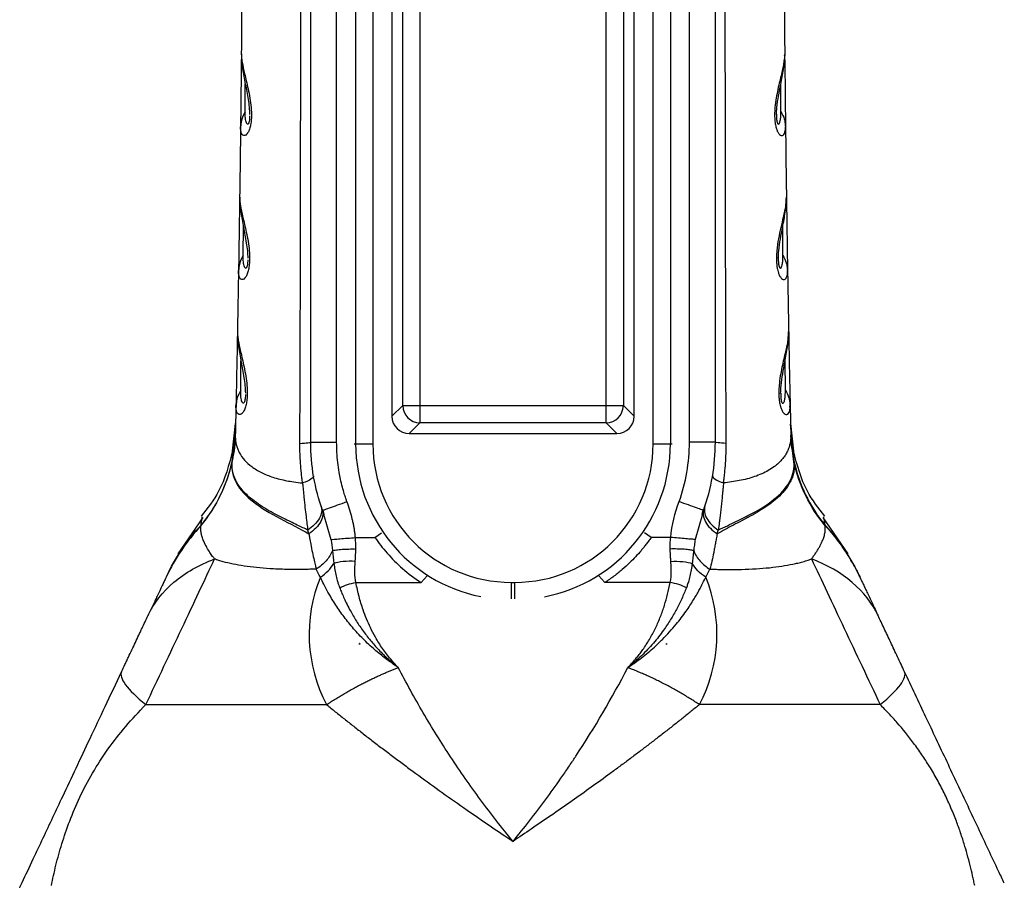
# Model space of a CAD drawing. Header units: millimetres. Extents: x 13 to 546, y 13 to 419.
# Tile 10 of 23: x 300 to 357, y 170 to 220. Entities that reach past the tile are written whole.
import ezdxf

# ---------------------------------------------------------------- set-up
doc = ezdxf.new("R2010")
doc.units = ezdxf.units.MM
doc.header["$LTSCALE"] = 2

msp = doc.modelspace()

# ---------------------------------------------------------------- linework, layer by layer
for p, q in [((319.679, 195.697), (319.679, 266.897)), ((320.675, 266.897), (320.675, 195.697)), ((336.88, 195.697), (336.88, 266.897)), ((337.876, 266.897), (337.876, 195.697)), ((321.777, 265.301), (321.777, 197.294)), ((335.777, 197.294), (335.777, 265.301)), ((317.077, 195.797), (317.077, 264.292)), ((318.577, 195.797), (318.577, 264.292)), ((322.397, 197.914), (322.397, 264.681)), ((323.394, 264.681), (323.394, 197.914)), ((334.161, 197.914), (334.161, 264.681)), ((335.157, 264.681), (335.157, 197.914)), ((338.977, 195.797), (338.977, 264.292)), ((340.477, 195.797), (340.477, 264.292)), ((313.069, 218.237), (313.078, 218.126)), ((344.479, 218.124), (344.486, 218.204)), ((313.285, 214.896), (313.294, 216.519)), ((344.27, 214.896), (344.261, 216.52)), ((313.037, 214.115), (313.023, 214.022)), ((313.027, 214.146), (313.029, 214.062)), ((344.518, 214.115), (344.532, 214.022)), ((313.173, 206.587), (313.186, 208.256)), ((344.382, 206.587), (344.369, 208.256)), ((312.92, 205.806), (312.905, 205.713)), ((344.635, 205.806), (344.65, 205.713)), ((313.03, 198.789), (313.047, 200.503)), ((344.525, 198.789), (344.508, 200.504)), ((312.772, 198.01), (312.756, 197.917)), ((312.763, 197.957), (312.764, 197.825)), ((322.397, 197.914), (321.777, 197.294)), ((323.394, 197.914), (334.161, 197.914)), ((323.394, 197.914), (323.394, 196.918)), ((334.161, 197.914), (335.157, 197.914)), ((335.777, 197.294), (335.157, 197.914)), ((344.783, 198.01), (344.799, 197.917)), ((344.791, 197.825), (344.792, 197.957)), ((344.799, 197.917), (344.837, 196.178)), ((312.557, 194.862), (312.721, 196.65)), ((312.561, 195.284), (312.734, 196.887)), ((322.774, 196.297), (323.394, 196.918)), ((334.161, 196.918), (323.394, 196.918)), ((334.161, 196.918), (334.781, 196.297)), ((344.821, 196.887), (344.994, 195.283)), ((345.006, 194.777), (344.834, 196.65)), ((344.838, 196.61), (345.016, 194.741)), ((312.533, 194.665), (312.696, 195.984)), ((312.539, 194.707), (312.696, 195.995)), ((312.697, 196.073), (312.681, 195.842)), ((312.696, 195.995), (312.718, 196.178)), ((312.696, 195.984), (312.718, 196.159)), ((322.774, 196.297), (334.781, 196.297)), ((344.859, 195.995), (344.837, 196.178)), ((344.859, 195.984), (344.837, 196.159)), ((344.843, 196.022), (344.843, 195.993)), ((344.874, 195.843), (344.858, 196.072)), ((345.016, 194.707), (344.859, 195.995)), ((345.022, 194.665), (344.859, 195.984)), ((317.077, 195.797), (318.577, 195.797)), ((319.584, 195.697), (319.679, 195.697)), ((319.679, 195.697), (320.675, 195.697)), ((336.88, 195.697), (337.876, 195.697)), ((337.876, 195.697), (337.971, 195.697)), ((340.477, 195.797), (338.977, 195.797)), ((345.022, 194.665), (345.016, 194.707)), ((317.761, 191.856), (317.808, 191.873)), ((317.761, 191.856), (317.826, 191.631)), ((317.78, 191.873), (317.842, 191.626)), ((339.712, 191.623), (339.775, 191.875)), ((339.794, 191.856), (339.728, 191.63)), ((339.793, 191.856), (339.747, 191.873)), ((310.847, 191.453), (309.393, 189.345)), ((317.826, 191.631), (318.245, 190.172)), ((339.728, 191.63), (339.309, 190.172)), ((348.161, 189.346), (346.708, 191.453)), ((316.975, 190.494), (316.909, 190.718)), ((340.58, 190.494), (340.646, 190.718)), ((319.662, 190.288), (320.794, 190.288)), ((320.794, 190.288), (321.178, 190.553)), ((336.761, 190.288), (336.376, 190.553)), ((337.893, 190.288), (336.761, 190.288)), ((323.811, 188.067), (323.464, 187.682)), ((333.744, 188.067), (334.09, 187.682)), ((319.692, 187.682), (323.464, 187.682)), ((328.677, 187.695), (328.877, 187.695)), ((328.677, 187.695), (328.677, 186.743)), ((328.877, 186.743), (328.877, 187.695)), ((337.862, 187.682), (334.09, 187.682)), ((319.912, 184.154), (319.898, 184.112)), ((319.912, 184.154), (319.901, 184.154)), ((319.92, 184.149), (319.912, 184.154)), ((337.635, 184.149), (337.643, 184.154)), ((337.643, 184.154), (337.656, 184.112)), ((337.643, 184.154), (337.654, 184.154))]:
    msp.add_line(p, q)
at = {"flags": 128}
for points in [[(322.397, 197.914), (322.431, 197.914), (322.497, 197.914), (322.594, 197.914), (322.718, 197.914), (322.866, 197.914), (323.031, 197.914), (323.209, 197.914), (323.394, 197.914)], [(334.161, 196.918), (334.161, 196.951), (334.161, 197.017), (334.161, 197.114), (334.161, 197.238), (334.161, 197.386), (334.161, 197.551), (334.161, 197.729), (334.161, 197.914)]]:
    msp.add_lwpolyline(points, dxfattribs=at)
for centre, radius, start, end in [((323.403, 197.923), 1.005, 180.508, 269.4919), ((334.152, 197.923), 1.005, 270.508, 359.4919), ((328.677, 195.697), 8.999, 180, 258.668), ((328.677, 195.697), 8.002, 180, 270), ((328.877, 195.697), 8.002, 270, 0), ((328.877, 195.697), 8.999, 280.9906, 0), ((325.713, 184.702), 8.725, 157.7745, 207.8458), ((331.842, 184.702), 8.725, 332.1542, 22.2255)]:
    msp.add_arc(centre, radius, start, end)
for centre, major_axis, end_param in [((322.781, 197.301), (-0.712, -0.712), 7.064765), ((334.774, 197.301), (0.712, -0.712), 7.064769)]:
    msp.add_ellipse(centre, major_axis=major_axis, ratio=0.992433, start_param=5.501554, end_param=end_param)
for points, knots in [([(316.452, 195.729), (316.456, 196.566), (316.463, 198.214), (316.471, 200.644), (316.478, 202.994), (316.483, 205.261), (316.487, 207.447), (316.491, 209.552), (316.494, 211.575), (316.501, 215.874), (316.51, 222.462), (316.515, 231.365), (316.513, 240.263), (316.505, 247.715), (316.496, 253.65), (316.486, 257.586), (316.483, 261.992), (316.471, 264.95), (316.463, 266.936)], [0, 0, 0, 0, 0.0352703, 0.0693924, 0.1023658, 0.1341906, 0.1648665, 0.1943934, 0.2227712, 0.2499997, 0.3753488, 0.4999999, 0.6247253, 0.75, 0.813998, 0.8750001, 0.9160872, 1, 1, 1, 1]), ([(341.102, 195.729), (341.099, 196.535), (341.091, 198.337), (341.083, 201.328), (341.074, 204.89), (341.065, 209.025), (341.055, 214.952), (341.045, 222.462), (341.04, 231.392), (341.042, 240.29), (341.05, 248.202), (341.06, 254.77), (341.07, 259.707), (341.079, 263.652), (341.088, 265.951), (341.092, 266.936)], [0, 0, 0, 0, 0.03395, 0.075925, 0.125925, 0.18395, 0.25, 0.375358, 0.5, 0.625858, 0.75, 0.83338, 0.90284, 0.95838, 1, 1, 1, 1]), ([(313.067, 218.294), (313.067, 218.251), (313.068, 218.172), (313.078, 218.046), (313.094, 217.913), (313.138, 217.62), (313.248, 217.109), (313.425, 216.393), (313.562, 215.72), (313.628, 215.236), (313.653, 214.839), (313.651, 214.52), (313.622, 214.215), (313.56, 213.936), (313.472, 213.715), (313.367, 213.572), (313.256, 213.508), (313.152, 213.527), (313.074, 213.633), (313.038, 213.767), (313.024, 213.905), (313.023, 213.978), (313.023, 214.022)], [0, 0, 0, 0, 0.034246, 0.062504, 0.093394, 0.125008, 0.249904, 0.374915, 0.441889, 0.499932, 0.532748, 0.562438, 0.593927, 0.624942, 0.66155, 0.702369, 0.749983, 0.808498, 0.87499, 0.937496, 0.963383, 1, 1, 1, 1]), ([(344.488, 218.294), (344.487, 218.255), (344.487, 218.177), (344.474, 218.008), (344.442, 217.77), (344.38, 217.449), (344.269, 216.958), (344.095, 216.256), (343.934, 215.413), (343.9, 214.805), (343.907, 214.48), (343.934, 214.206), (343.992, 213.955), (344.063, 213.76), (344.133, 213.646), (344.212, 213.557), (344.307, 213.506), (344.406, 213.532), (344.483, 213.639), (344.518, 213.773), (344.531, 213.909), (344.532, 213.984), (344.532, 214.022)], [0, 0, 0, 0, 0.0312657, 0.0625283, 0.1250446, 0.187532, 0.2502062, 0.3799539, 0.4996016, 0.5422157, 0.5621357, 0.5962048, 0.6246816, 0.6528694, 0.6872146, 0.7075855, 0.7498886, 0.815193, 0.8749419, 0.9374704, 0.9687362, 1, 1, 1, 1]), ([(313.095, 217.921), (313.106, 217.742), (313.133, 217.306), (313.291, 216.541), (313.436, 215.791), (313.526, 215.188), (313.541, 214.876), (313.548, 214.731)], [0, 0, 0, 0, 0.207867, 0.50681, 0.776263, 0.896517, 1, 1, 1, 1]), ([(344.007, 214.711), (344.013, 214.855), (344.03, 215.256), (344.13, 215.84), (344.272, 216.58), (344.421, 217.303), (344.451, 217.76), (344.465, 217.96)], [0, 0, 0, 0, 0.100508, 0.280454, 0.480858, 0.772044, 1, 1, 1, 1]), ([(344.491, 217.912), (344.498, 217.265), (344.51, 215.969), (344.525, 214.671), (344.532, 214.022)], [0, 0, 0, 0, 0.5, 1, 1, 1, 1]), ([(313.285, 214.896), (313.209, 214.758), (313.073, 214.511), (313.048, 214.237), (313.037, 214.115)], [0, 0, 0, 0, 0.557051, 1, 1, 1, 1]), ([(313.547, 214.658), (313.546, 214.549), (313.538, 214.443), (313.51, 214.281), (313.489, 214.228), (313.449, 214.178), (313.428, 214.177), (313.392, 214.201), (313.376, 214.227), (313.334, 214.325), (313.315, 214.421), (313.29, 214.639), (313.284, 214.763), (313.285, 214.896)], [0, 0, 0, 0, 0.125, 0.125, 0.25, 0.25, 0.375, 0.375, 0.5, 0.5, 0.75, 0.75, 1, 1, 1, 1]), ([(344.009, 214.767), (344.008, 214.711), (344.006, 214.614), (344.014, 214.487), (344.023, 214.407), (344.032, 214.354), (344.042, 214.307), (344.057, 214.255), (344.084, 214.196), (344.117, 214.176), (344.152, 214.189), (344.195, 214.249), (344.237, 214.392), (344.266, 214.62), (344.268, 214.806), (344.27, 214.896)], [0, 0, 0, 0, 0.054766, 0.093498, 0.110791, 0.127516, 0.145022, 0.163609, 0.199978, 0.273247, 0.339785, 0.418613, 0.602715, 0.805794, 1, 1, 1, 1]), ([(344.27, 214.896), (344.345, 214.758), (344.482, 214.511), (344.507, 214.237), (344.518, 214.115)], [0, 0, 0, 0, 0.557815, 1, 1, 1, 1]), ([(312.971, 210.01), (312.971, 209.967), (312.972, 209.888), (312.981, 209.76), (312.996, 209.626), (313.04, 209.334), (313.149, 208.822), (313.324, 208.103), (313.459, 207.427), (313.524, 206.941), (313.549, 206.541), (313.546, 206.218), (313.516, 205.909), (313.452, 205.624), (313.361, 205.397), (313.252, 205.251), (313.139, 205.188), (313.033, 205.209), (312.955, 205.318), (312.919, 205.454), (312.905, 205.594), (312.905, 205.669), (312.905, 205.713)], [0, 0, 0, 0, 0.033628, 0.062516, 0.094023, 0.125034, 0.249936, 0.374799, 0.44179, 0.499839, 0.532671, 0.562357, 0.593938, 0.624868, 0.661437, 0.702225, 0.749932, 0.808336, 0.874964, 0.937483, 0.962912, 1, 1, 1, 1]), ([(312.972, 209.955), (312.986, 209.674), (313.014, 209.135), (313.186, 208.254), (313.331, 207.498), (313.42, 206.892), (313.435, 206.576), (313.441, 206.429)], [0, 0, 0, 0, 0.291545, 0.557775, 0.798489, 0.906414, 1, 1, 1, 1]), ([(344.584, 210.01), (344.584, 209.969), (344.583, 209.888), (344.574, 209.77), (344.559, 209.636), (344.531, 209.439), (344.478, 209.163), (344.386, 208.749), (344.263, 208.234), (344.123, 207.594), (344.034, 207.009), (344.008, 206.573), (344.007, 206.36), (344.015, 206.177), (344.029, 205.995), (344.062, 205.801), (344.108, 205.62), (344.174, 205.444), (344.246, 205.327), (344.327, 205.237), (344.424, 205.186), (344.525, 205.214), (344.59, 205.308), (344.623, 205.407), (344.64, 205.499), (344.65, 205.6), (344.65, 205.675), (344.65, 205.713)], [0, 0, 0, 0, 0.031555, 0.062498, 0.088953, 0.124999, 0.18765, 0.249978, 0.338662, 0.421781, 0.499673, 0.532041, 0.553029, 0.562247, 0.586031, 0.60702, 0.624912, 0.652999, 0.687406, 0.707967, 0.750049, 0.815173, 0.875019, 0.909373, 0.937509, 0.968522, 1, 1, 1, 1]), ([(344.114, 206.429), (344.12, 206.576), (344.139, 206.981), (344.239, 207.57), (344.38, 208.318), (344.541, 209.135), (344.568, 209.674), (344.583, 209.955)], [0, 0, 0, 0, 0.093596, 0.258907, 0.44225, 0.708476, 1, 1, 1, 1]), ([(344.584, 210.024), (344.594, 209.308), (344.615, 207.872), (344.638, 206.435), (344.65, 205.713)], [0, 0, 0, 0, 0.498302, 1, 1, 1, 1]), ([(313.173, 206.587), (313.096, 206.449), (312.958, 206.203), (312.931, 205.928), (312.92, 205.806)], [0, 0, 0, 0, 0.556935, 1, 1, 1, 1]), ([(313.441, 206.348), (313.439, 206.237), (313.431, 206.129), (313.402, 205.961), (313.38, 205.905), (313.338, 205.853), (313.317, 205.852), (313.28, 205.878), (313.264, 205.904), (313.221, 206.006), (313.202, 206.103), (313.177, 206.326), (313.172, 206.451), (313.173, 206.587)], [0, 0, 0, 0, 0.125, 0.125, 0.25, 0.25, 0.375, 0.375, 0.5, 0.5, 0.75, 0.75, 1, 1, 1, 1]), ([(344.115, 206.471), (344.114, 206.41), (344.113, 206.31), (344.121, 206.177), (344.13, 206.095), (344.141, 206.028), (344.157, 205.957), (344.179, 205.9), (344.204, 205.866), (344.232, 205.853), (344.263, 205.865), (344.307, 205.926), (344.35, 206.072), (344.379, 206.305), (344.381, 206.494), (344.382, 206.587)], [0, 0, 0, 0, 0.0583004, 0.0971261, 0.114337, 0.1308384, 0.1599594, 0.1919924, 0.2299691, 0.2757551, 0.3418307, 0.4206312, 0.6036505, 0.8055643, 1, 1, 1, 1]), ([(344.382, 206.587), (344.459, 206.449), (344.597, 206.203), (344.623, 205.928), (344.635, 205.806)], [0, 0, 0, 0, 0.557258, 1, 1, 1, 1]), ([(312.843, 202.236), (312.843, 202.194), (312.843, 202.115), (312.852, 201.987), (312.867, 201.853), (312.91, 201.559), (313.018, 201.045), (313.192, 200.322), (313.325, 199.643), (313.39, 199.155), (313.413, 198.753), (313.409, 198.427), (313.378, 198.113), (313.312, 197.822), (313.218, 197.591), (313.107, 197.443), (312.991, 197.38), (312.884, 197.403), (312.805, 197.515), (312.77, 197.653), (312.756, 197.796), (312.756, 197.872), (312.756, 197.917)], [0, 0, 0, 0, 0.033612, 0.062516, 0.09401, 0.125034, 0.249936, 0.374803, 0.441819, 0.499844, 0.532651, 0.562361, 0.594041, 0.62487, 0.661366, 0.702115, 0.749934, 0.808296, 0.874964, 0.937483, 0.962902, 1, 1, 1, 1]), ([(312.844, 202.183), (312.857, 201.901), (312.882, 201.36), (313.052, 200.473), (313.195, 199.712), (313.283, 199.101), (313.297, 198.782), (313.303, 198.633)], [0, 0, 0, 0, 0.290644, 0.55641, 0.797272, 0.90561, 1, 1, 1, 1]), ([(344.712, 202.236), (344.712, 202.195), (344.712, 202.114), (344.703, 201.997), (344.689, 201.862), (344.661, 201.665), (344.609, 201.387), (344.501, 200.896), (344.33, 200.186), (344.178, 199.368), (344.141, 198.756), (344.145, 198.465), (344.166, 198.215), (344.198, 198.016), (344.246, 197.823), (344.316, 197.638), (344.39, 197.52), (344.473, 197.428), (344.572, 197.378), (344.675, 197.408), (344.74, 197.504), (344.773, 197.605), (344.79, 197.699), (344.799, 197.801), (344.799, 197.878), (344.799, 197.917)], [0, 0, 0, 0, 0.031589, 0.06253, 0.088985, 0.125061, 0.187593, 0.250102, 0.378477, 0.499662, 0.531122, 0.562116, 0.583776, 0.604668, 0.624723, 0.65276, 0.687246, 0.707406, 0.749924, 0.814973, 0.874957, 0.909277, 0.937478, 0.968497, 1, 1, 1, 1]), ([(344.251, 198.621), (344.257, 198.769), (344.275, 199.179), (344.373, 199.775), (344.513, 200.53), (344.673, 201.356), (344.698, 201.899), (344.711, 202.183)], [0, 0, 0, 0, 0.093831, 0.259404, 0.442801, 0.708843, 1, 1, 1, 1]), ([(344.71, 202.327), (344.724, 201.598), (344.752, 200.128), (344.783, 198.657), (344.799, 197.917)], [0, 0, 0, 0, 0.496322, 1, 1, 1, 1]), ([(313.03, 198.789), (312.952, 198.652), (312.812, 198.406), (312.784, 198.131), (312.772, 198.01)], [0, 0, 0, 0, 0.5570403, 1, 1, 1, 1]), ([(313.303, 198.548), (313.301, 198.436), (313.293, 198.325), (313.262, 198.152), (313.24, 198.095), (313.196, 198.041), (313.175, 198.04), (313.137, 198.067), (313.121, 198.094), (313.077, 198.198), (313.057, 198.297), (313.033, 198.524), (313.028, 198.652), (313.03, 198.789)], [0, 0, 0, 0, 0.125, 0.125, 0.25, 0.25, 0.375, 0.375, 0.5, 0.5, 0.75, 0.75, 1, 1, 1, 1]), ([(344.253, 198.628), (344.252, 198.582), (344.251, 198.496), (344.26, 198.36), (344.275, 198.242), (344.296, 198.151), (344.319, 198.091), (344.344, 198.055), (344.374, 198.04), (344.406, 198.053), (344.45, 198.116), (344.494, 198.265), (344.523, 198.503), (344.524, 198.695), (344.525, 198.789)], [0, 0, 0, 0, 0.0445794, 0.084225, 0.1180276, 0.1477131, 0.1800384, 0.218453, 0.2650738, 0.3319736, 0.4120867, 0.5976897, 0.8026955, 1, 1, 1, 1]), ([(344.525, 198.789), (344.603, 198.652), (344.743, 198.406), (344.771, 198.132), (344.783, 198.01)], [0, 0, 0, 0, 0.557695, 1, 1, 1, 1]), ([(312.726, 196.609), (312.725, 196.575), (312.722, 196.485), (312.716, 196.366), (312.705, 196.195), (312.695, 196.051), (312.684, 195.936), (312.681, 195.906)], [0, 0, 0, 0, 0.144068, 0.379078, 0.506101, 0.868135, 1, 1, 1, 1]), ([(312.731, 196.764), (312.732, 196.794), (312.733, 196.831), (312.733, 196.835), (312.733, 196.835)], [0, 0, 0, 0, 0.8092284, 1, 1, 1, 1]), ([(344.824, 196.764), (344.823, 196.794), (344.822, 196.831), (344.822, 196.835), (344.822, 196.835)], [0, 0, 0, 0, 0.811293, 1, 1, 1, 1]), ([(312.718, 196.159), (312.718, 196.11), (312.719, 196.012), (312.732, 195.872), (312.754, 195.74), (312.783, 195.616), (312.817, 195.501), (312.856, 195.394), (312.899, 195.295), (313.007, 195.076), (313.227, 194.76), (313.658, 194.368), (314.205, 194.036), (314.774, 193.806), (315.281, 193.659), (315.682, 193.569), (316.119, 193.498), (316.435, 193.461), (316.608, 193.44)], [0, 0, 0, 0, 0.037514, 0.073299, 0.10732, 0.139545, 0.169948, 0.198505, 0.225195, 0.250003, 0.379867, 0.500007, 0.628267, 0.750012, 0.8138, 0.875006, 0.931258, 1, 1, 1, 1]), ([(344.837, 196.159), (344.837, 196.112), (344.836, 196.019), (344.823, 195.884), (344.803, 195.752), (344.773, 195.625), (344.737, 195.502), (344.693, 195.384), (344.642, 195.271), (344.586, 195.162), (344.524, 195.057), (344.457, 194.957), (344.385, 194.862), (344.309, 194.771), (344.23, 194.685), (344.148, 194.603), (344.063, 194.526), (343.977, 194.453), (343.812, 194.326), (343.552, 194.158), (343.169, 193.965), (342.757, 193.803), (342.323, 193.674), (341.873, 193.576), (341.418, 193.497), (341.101, 193.459), (340.946, 193.44)], [0, 0, 0, 0, 0.0355907, 0.070418, 0.1044766, 0.1377619, 0.17027, 0.2019979, 0.2329462, 0.2631175, 0.2925142, 0.3211389, 0.3489939, 0.3760815, 0.4024034, 0.4279608, 0.4527548, 0.4767865, 0.5000569, 0.5820589, 0.6604595, 0.7352909, 0.8066193, 0.8745166, 0.938965, 1, 1, 1, 1]), ([(312.561, 195.284), (312.35, 194.481), (311.988, 193.103), (311.117, 191.984), (310.753, 191.518)], [0, 0, 0, 0, 0.582724, 1, 1, 1, 1]), ([(316.452, 195.729), (316.644, 195.737), (316.806, 195.748), (317.023, 195.772), (317.077, 195.785), (317.077, 195.797)], [0, 0, 0, 0, 0.5, 0.5, 1, 1, 1, 1]), ([(316.608, 193.44), (316.596, 193.534), (316.57, 193.723), (316.527, 194.101), (316.486, 194.577), (316.462, 195.056), (316.453, 195.44), (316.452, 195.633), (316.452, 195.729)], [0, 0, 0, 0, 0.125, 0.25, 0.5, 0.75, 0.875, 1, 1, 1, 1]), ([(319.174, 192.361), (319.152, 192.423), (319.098, 192.576), (319.009, 192.855), (318.904, 193.225), (318.806, 193.635), (318.714, 194.113), (318.639, 194.631), (318.587, 195.213), (318.581, 195.603), (318.577, 195.797)], [0, 0, 0, 0, 0.0558678, 0.1392064, 0.2500133, 0.3855666, 0.5000202, 0.6666786, 0.8333381, 1, 1, 1, 1]), ([(338.381, 192.361), (338.579, 192.913), (338.727, 193.477), (338.927, 194.631), (338.977, 195.212), (338.977, 195.797)], [0, 0, 0, 0, 0.5, 0.5, 1, 1, 1, 1]), ([(341.102, 195.729), (340.91, 195.737), (340.748, 195.748), (340.531, 195.772), (340.477, 195.785), (340.477, 195.797)], [0, 0, 0, 0, 0.5, 0.5, 1, 1, 1, 1]), ([(340.946, 193.44), (340.957, 193.518), (340.982, 193.706), (341.026, 194.084), (341.068, 194.577), (341.094, 195.072), (341.102, 195.457), (341.102, 195.649), (341.102, 195.729)], [0, 0, 0, 0, 0.103256, 0.25, 0.5, 0.75, 0.896142, 1, 1, 1, 1]), ([(346.802, 191.518), (346.438, 191.984), (345.567, 193.102), (345.205, 194.479), (344.994, 195.283)], [0, 0, 0, 0, 0.4166898, 1, 1, 1, 1]), ([(312.539, 194.741), (312.397, 194.067), (312.171, 193.4), (311.561, 192.136), (311.179, 191.541), (310.737, 191.005)], [0, 0, 0, 0, 0.5, 0.5, 1, 1, 1, 1]), ([(312.539, 194.741), (312.538, 194.732), (312.535, 194.713), (312.529, 194.676), (312.525, 194.647), (312.522, 194.628)], [0, 0, 0, 0, 0.25, 0.5, 1, 1, 1, 1]), ([(312.557, 194.862), (312.555, 194.848), (312.55, 194.817), (312.544, 194.777), (312.541, 194.751), (312.539, 194.741)], [0, 0, 0, 0, 0.343829, 0.768823, 1, 1, 1, 1]), ([(345.016, 194.741), (345.16, 194.057), (345.389, 193.385), (346.001, 192.123), (346.382, 191.533), (346.818, 191.005)], [0, 0, 0, 0, 0.5, 0.5, 1, 1, 1, 1]), ([(345.016, 194.741), (345.017, 194.732), (345.02, 194.713), (345.026, 194.676), (345.03, 194.647), (345.033, 194.628)], [0, 0, 0, 0, 0.25, 0.5, 1, 1, 1, 1]), ([(310.731, 190.967), (311.166, 191.493), (311.544, 192.076), (312.149, 193.313), (312.376, 193.966), (312.522, 194.628)], [0, 0, 0, 0, 0.5, 0.5, 1, 1, 1, 1]), ([(312.522, 194.628), (312.481, 194.218), (312.57, 193.816), (312.996, 193.05), (313.333, 192.685), (314.204, 192.004), (314.74, 191.688), (315.873, 191.084), (316.47, 190.796), (316.975, 190.494)], [0, 0, 0, 0, 0.25, 0.25, 0.5, 0.5, 0.75, 0.75, 1, 1, 1, 1]), ([(316.909, 190.718), (316.816, 190.763), (316.612, 190.862), (316.281, 191.02), (315.899, 191.202), (315.471, 191.41), (315.007, 191.647), (314.522, 191.917), (314.035, 192.225), (313.536, 192.602), (313.076, 193.054), (312.728, 193.572), (312.568, 194.025), (312.528, 194.343), (312.524, 194.527), (312.53, 194.619), (312.533, 194.665)], [0, 0, 0, 0, 0.034425, 0.076078, 0.125485, 0.183087, 0.249212, 0.324049, 0.407664, 0.5, 0.621518, 0.75, 0.875, 0.9375, 0.96875, 1, 1, 1, 1]), ([(345.033, 194.628), (345.036, 194.581), (345.044, 194.486), (345.042, 194.345), (345.03, 194.203), (345.007, 194.061), (344.974, 193.92), (344.93, 193.779), (344.875, 193.639), (344.81, 193.5), (344.67, 193.249), (344.412, 192.903), (343.988, 192.496), (343.524, 192.141), (343.043, 191.83), (342.542, 191.541), (342.034, 191.271), (341.532, 191.011), (341.047, 190.759), (340.732, 190.58), (340.58, 190.494)], [0, 0, 0, 0, 0.03151, 0.063087, 0.094727, 0.126425, 0.15818, 0.189988, 0.22185, 0.253763, 0.285729, 0.396867, 0.499956, 0.58611, 0.66716, 0.743211, 0.814387, 0.880816, 0.942634, 1, 1, 1, 1]), ([(340.646, 190.718), (341.002, 190.894), (341.345, 191.055), (341.991, 191.368), (342.295, 191.517), (343.141, 191.967), (343.616, 192.278), (344.365, 192.917), (344.64, 193.251), (344.984, 193.946), (345.054, 194.302), (345.022, 194.665)], [0, 0, 0, 0, 0.125, 0.125, 0.25, 0.25, 0.5, 0.5, 0.75, 0.75, 1, 1, 1, 1]), ([(346.824, 190.967), (346.389, 191.493), (346.011, 192.076), (345.406, 193.313), (345.178, 193.967), (345.033, 194.628)], [0, 0, 0, 0, 0.5, 0.5, 1, 1, 1, 1]), ([(317.241, 193.849), (317.25, 193.797), (317.203, 193.732), (316.986, 193.59), (316.815, 193.513), (316.608, 193.44)], [0, 0, 0, 0, 0.5, 0.5, 1, 1, 1, 1]), ([(340.314, 193.849), (340.305, 193.795), (340.355, 193.729), (340.576, 193.586), (340.746, 193.51), (340.946, 193.44)], [0, 0, 0, 0, 0.5, 0.5, 1, 1, 1, 1]), ([(316.608, 193.44), (316.616, 193.364), (316.632, 193.201), (316.655, 192.944), (316.682, 192.659), (316.713, 192.349), (316.755, 191.958), (316.806, 191.529), (316.862, 191.094), (316.894, 190.836), (316.909, 190.718)], [0, 0, 0, 0, 0.0791, 0.168931, 0.269132, 0.379524, 0.500003, 0.692852, 0.859142, 1, 1, 1, 1]), ([(340.946, 193.44), (340.937, 193.344), (340.919, 193.168), (340.897, 192.929), (340.873, 192.669), (340.843, 192.372), (340.807, 192.024), (340.769, 191.684), (340.735, 191.396), (340.69, 191.075), (340.664, 190.864), (340.646, 190.718)], [0, 0, 0, 0, 0.099663, 0.183033, 0.25, 0.373687, 0.500033, 0.627429, 0.750029, 0.826132, 1, 1, 1, 1]), ([(317.678, 192.096), (317.712, 191.996), (317.723, 191.884), (317.691, 191.647), (317.648, 191.522), (317.509, 191.272), (317.413, 191.149), (317.184, 190.918), (317.05, 190.811), (316.909, 190.718)], [0, 0, 0, 0, 0.25, 0.25, 0.5, 0.5, 0.75, 0.75, 1, 1, 1, 1]), ([(317.74, 191.917), (317.774, 191.819), (317.788, 191.708), (317.764, 191.47), (317.725, 191.342), (317.591, 191.084), (317.496, 190.954), (317.263, 190.71), (317.124, 190.595), (316.975, 190.494)], [0, 0, 0, 0, 0.25, 0.25, 0.5, 0.5, 0.75, 0.75, 1, 1, 1, 1]), ([(317.808, 191.873), (317.823, 191.878), (317.862, 191.892), (318.155, 191.997), (318.617, 192.162), (318.988, 192.295), (319.174, 192.361)], [0, 0, 0, 0, 0.157514, 0.438343, 0.719171, 1, 1, 1, 1]), ([(319.662, 190.288), (319.655, 190.358), (319.642, 190.5), (319.613, 190.712), (319.577, 190.926), (319.534, 191.139), (319.46, 191.455), (319.346, 191.865), (319.23, 192.197), (319.174, 192.361)], [0, 0, 0, 0, 0.099407, 0.199724, 0.300944, 0.403061, 0.506054, 0.755808, 1, 1, 1, 1]), ([(339.747, 191.873), (339.733, 191.878), (339.693, 191.892), (339.4, 191.997), (338.937, 192.162), (338.567, 192.295), (338.381, 192.361)], [0, 0, 0, 0, 0.158821, 0.439214, 0.719607, 1, 1, 1, 1]), ([(339.815, 191.917), (339.779, 191.815), (339.766, 191.7), (339.794, 191.455), (339.836, 191.325), (339.975, 191.067), (340.071, 190.939), (340.303, 190.701), (340.437, 190.591), (340.58, 190.494)], [0, 0, 0, 0, 0.25, 0.25, 0.5, 0.5, 0.75, 0.75, 1, 1, 1, 1]), ([(339.876, 192.096), (339.843, 191.996), (339.832, 191.884), (339.864, 191.646), (339.907, 191.521), (340.046, 191.271), (340.142, 191.148), (340.371, 190.918), (340.505, 190.811), (340.646, 190.718)], [0, 0, 0, 0, 0.25, 0.25, 0.5, 0.5, 0.75, 0.75, 1, 1, 1, 1]), ([(310.737, 191.005), (310.754, 191.128), (310.789, 191.374), (310.813, 191.49), (310.811, 191.48), (310.811, 191.478)], [0, 0, 0, 0, 0.440174, 0.880566, 1, 1, 1, 1]), ([(346.818, 191.005), (346.806, 191.092), (346.783, 191.267), (346.755, 191.416), (346.742, 191.488), (346.743, 191.48), (346.744, 191.478)], [0, 0, 0, 0, 0.293374, 0.586638, 0.880597, 1, 1, 1, 1]), ([(311.522, 189.048), (311.483, 189.099), (311.387, 189.223), (311.231, 189.442), (311.053, 189.737), (310.904, 190.045), (310.8, 190.314), (310.741, 190.539), (310.718, 190.758), (310.726, 190.898), (310.731, 190.967)], [0, 0, 0, 0, 0.071409, 0.175888, 0.316846, 0.500008, 0.636775, 0.749999, 0.877351, 1, 1, 1, 1]), ([(346.033, 189.048), (346.076, 189.106), (346.161, 189.222), (346.279, 189.394), (346.39, 189.565), (346.491, 189.735), (346.581, 189.904), (346.669, 190.092), (346.751, 190.302), (346.813, 190.533), (346.838, 190.76), (346.829, 190.901), (346.824, 190.967)], [0, 0, 0, 0, 0.080242, 0.161646, 0.244259, 0.328144, 0.413371, 0.500007, 0.618708, 0.750012, 0.883847, 1, 1, 1, 1]), ([(348.821, 188.026), (348.774, 188.123), (348.676, 188.327), (348.509, 188.644), (348.314, 188.988), (348.089, 189.356), (347.829, 189.747), (347.532, 190.155), (347.196, 190.581), (346.947, 190.861), (346.818, 191.005)], [0, 0, 0, 0, 0.089664, 0.189479, 0.299447, 0.419552, 0.549752, 0.689975, 0.84011, 1, 1, 1, 1]), ([(316.975, 190.494), (316.989, 190.417), (317.024, 190.215), (317.09, 189.853), (317.176, 189.418), (317.266, 189.006), (317.341, 188.689), (317.381, 188.523), (317.397, 188.458)], [0, 0, 0, 0, 0.103561, 0.2704481, 0.4999988, 0.7275839, 0.8941233, 1, 1, 1, 1]), ([(318.245, 190.172), (318.29, 190.175), (318.355, 190.18), (318.53, 190.195), (318.641, 190.204), (318.898, 190.225), (319.044, 190.237), (319.35, 190.262), (319.509, 190.275), (319.662, 190.288)], [0, 0, 0, 0, 0.25, 0.25, 0.5, 0.5, 0.75, 0.75, 1, 1, 1, 1]), ([(320.794, 190.288), (321.003, 189.985), (321.473, 189.376), (322.367, 188.479), (323.077, 187.935), (323.464, 187.682)], [0, 0, 0, 0, 0.333333, 0.666667, 1, 1, 1, 1]), ([(336.761, 190.288), (336.709, 190.216), (336.61, 190.077), (336.461, 189.878), (336.319, 189.696), (336.124, 189.46), (335.865, 189.17), (335.506, 188.803), (335.089, 188.425), (334.608, 188.038), (334.266, 187.802), (334.09, 187.682)], [0, 0, 0, 0, 0.068989, 0.133643, 0.193986, 0.250043, 0.373801, 0.500061, 0.658558, 0.825097, 1, 1, 1, 1]), ([(337.866, 189.623), (337.865, 189.683), (337.864, 189.793), (337.868, 189.956), (337.877, 190.117), (337.887, 190.228), (337.893, 190.288)], [0, 0, 0, 0, 0.272087, 0.500001, 0.73032, 1, 1, 1, 1]), ([(339.309, 190.172), (339.263, 190.175), (339.194, 190.181), (339.01, 190.196), (338.895, 190.206), (338.634, 190.227), (338.489, 190.239), (338.191, 190.263), (338.038, 190.276), (337.893, 190.288)], [0, 0, 0, 0, 0.25, 0.25, 0.5, 0.5, 0.75, 0.75, 1, 1, 1, 1]), ([(339.309, 190.172), (339.3, 190.118), (339.282, 190.01), (339.26, 189.85), (339.24, 189.69), (339.229, 189.584), (339.223, 189.531)], [0, 0, 0, 0, 0.249054, 0.499992, 0.748963, 1, 1, 1, 1]), ([(340.58, 190.494), (340.563, 190.402), (340.528, 190.217), (340.478, 189.946), (340.428, 189.68), (340.362, 189.334), (340.276, 188.917), (340.198, 188.612), (340.158, 188.458)], [0, 0, 0, 0, 0.124622, 0.249518, 0.374652, 0.499985, 0.749007, 1, 1, 1, 1]), ([(318.331, 189.531), (318.389, 189.547), (318.466, 189.561), (318.656, 189.587), (318.768, 189.598), (319.014, 189.614), (319.148, 189.62), (319.419, 189.625), (319.557, 189.625), (319.689, 189.623)], [0, 0, 0, 0, 0.25, 0.25, 0.5, 0.5, 0.75, 0.75, 1, 1, 1, 1]), ([(339.224, 189.531), (339.167, 189.547), (339.091, 189.561), (338.904, 189.586), (338.793, 189.597), (338.547, 189.614), (338.413, 189.619), (338.139, 189.625), (338, 189.625), (337.866, 189.623)], [0, 0, 0, 0, 0.25, 0.25, 0.5, 0.5, 0.75, 0.75, 1, 1, 1, 1]), ([(337.903, 188.908), (337.899, 188.977), (337.89, 189.108), (337.879, 189.296), (337.871, 189.466), (337.868, 189.573), (337.866, 189.623)], [0, 0, 0, 0, 0.292722, 0.556951, 0.792704, 1, 1, 1, 1]), ([(307.549, 180.627), (308.24, 182.093), (308.951, 183.599), (310.308, 186.476), (310.954, 187.845), (311.522, 189.048)], [0, 0, 0, 0, 0.5, 0.5, 1, 1, 1, 1]), ([(307.67, 185.77), (308.009, 186.488), (308.513, 187.144), (309.819, 188.255), (310.619, 188.71), (311.522, 189.048)], [0, 0, 0, 0, 0.5, 0.5, 1, 1, 1, 1]), ([(317.397, 188.458), (317.294, 188.456), (317.104, 188.451), (316.846, 188.446), (316.635, 188.442), (316.352, 188.438), (315.996, 188.438), (315.411, 188.447), (314.715, 188.477), (313.679, 188.561), (312.77, 188.7), (312.102, 188.861), (311.801, 188.951), (311.638, 189.006), (311.56, 189.034), (311.522, 189.048)], [0, 0, 0, 0, 0.040067, 0.074263, 0.102583, 0.125024, 0.188772, 0.250045, 0.374293, 0.500098, 0.749967, 0.874971, 0.937485, 0.968763, 1, 1, 1, 1]), ([(318.331, 189.531), (318.255, 189.332), (318.132, 189.127), (317.809, 188.756), (317.61, 188.59), (317.397, 188.458)], [0, 0, 0, 0, 0.5, 0.5, 1, 1, 1, 1]), ([(339.224, 189.531), (339.216, 189.465), (339.2, 189.338), (339.179, 189.151), (339.158, 188.971), (339.142, 188.85), (339.134, 188.79)], [0, 0, 0, 0, 0.264028, 0.499995, 0.749997, 1, 1, 1, 1]), ([(339.223, 189.531), (339.305, 189.317), (339.437, 189.106), (339.765, 188.738), (339.959, 188.581), (340.158, 188.458)], [0, 0, 0, 0, 0.5, 0.5, 1, 1, 1, 1]), ([(340.158, 188.458), (340.254, 188.456), (340.472, 188.451), (340.831, 188.442), (341.217, 188.438), (341.613, 188.439), (342.45, 188.452), (343.38, 188.51), (344.329, 188.63), (344.861, 188.725), (345.257, 188.814), (345.555, 188.89), (345.815, 188.971), (345.972, 189.027), (346.033, 189.048)], [0, 0, 0, 0, 0.037593, 0.085221, 0.142889, 0.194217, 0.250058, 0.499896, 0.623923, 0.749947, 0.809499, 0.874974, 0.951108, 1, 1, 1, 1]), ([(317.636, 188.002), (317.795, 188.103), (317.946, 188.224), (318.214, 188.492), (318.33, 188.639), (318.421, 188.79)], [0, 0, 0, 0, 0.5, 0.5, 1, 1, 1, 1]), ([(319.651, 188.908), (319.42, 188.919), (319.174, 188.915), (318.739, 188.874), (318.553, 188.836), (318.421, 188.79)], [0, 0, 0, 0, 0.5, 0.5, 1, 1, 1, 1]), ([(318.421, 188.79), (318.439, 188.666), (318.476, 188.417), (318.546, 188.057), (318.622, 187.76), (318.697, 187.535), (318.738, 187.424), (318.756, 187.374)], [0, 0, 0, 0, 0.250004, 0.500004, 0.749985, 0.887636, 1, 1, 1, 1]), ([(337.862, 187.682), (337.873, 187.735), (337.894, 187.83), (337.915, 187.976), (337.925, 188.121), (337.931, 188.309), (337.924, 188.57), (337.911, 188.785), (337.903, 188.908)], [0, 0, 0, 0, 0.138785, 0.249988, 0.372796, 0.500065, 0.712276, 1, 1, 1, 1]), ([(337.903, 188.908), (338.13, 188.919), (338.373, 188.916), (338.809, 188.875), (339, 188.837), (339.134, 188.79)], [0, 0, 0, 0, 0.5, 0.5, 1, 1, 1, 1]), ([(339.134, 188.79), (339.116, 188.666), (339.079, 188.417), (339.008, 188.057), (338.938, 187.779), (338.864, 187.555), (338.824, 187.444), (338.798, 187.374)], [0, 0, 0, 0, 0.25001, 0.500018, 0.749994, 0.844054, 1, 1, 1, 1]), ([(339.919, 188.002), (339.751, 188.109), (339.596, 188.235), (339.33, 188.504), (339.22, 188.647), (339.134, 188.79)], [0, 0, 0, 0, 0.5, 0.5, 1, 1, 1, 1]), ([(308.719, 187.994), (308.708, 187.971), (308.682, 187.915), (308.633, 187.812), (308.577, 187.694), (308.497, 187.524), (308.385, 187.287), (308.245, 186.989), (308.104, 186.69), (307.916, 186.291), (307.77, 185.981), (307.67, 185.77)], [0, 0, 0, 0, 0.042613, 0.106058, 0.170655, 0.222949, 0.352296, 0.495019, 0.610988, 0.73415, 1, 1, 1, 1]), ([(308.923, 188.427), (308.922, 188.425), (308.92, 188.42), (308.914, 188.408), (308.906, 188.389), (308.892, 188.361), (308.865, 188.304), (308.828, 188.225), (308.785, 188.134), (308.757, 188.075), (308.742, 188.042), (308.734, 188.026)], [0, 0, 0, 0, 0.093252, 0.176617, 0.250062, 0.375098, 0.500146, 0.75002, 0.875012, 0.937503, 1, 1, 1, 1]), ([(322.142, 182.768), (322.046, 182.834), (321.848, 182.97), (321.549, 183.186), (321.239, 183.421), (320.922, 183.677), (320.476, 184.063), (319.931, 184.594), (319.337, 185.264), (318.808, 185.954), (318.394, 186.576), (318.077, 187.122), (317.839, 187.576), (317.703, 187.863), (317.636, 188.002)], [0, 0, 0, 0, 0.044168, 0.091106, 0.14096, 0.193871, 0.249984, 0.373464, 0.499989, 0.623082, 0.749998, 0.837541, 0.921016, 1, 1, 1, 1]), ([(335.412, 182.768), (335.549, 182.86), (335.823, 183.045), (336.346, 183.434), (336.885, 183.885), (337.562, 184.529), (338.19, 185.223), (338.772, 185.992), (339.201, 186.648), (339.516, 187.195), (339.745, 187.636), (339.866, 187.89), (339.919, 188.002)], [0, 0, 0, 0, 0.062514, 0.125021, 0.250015, 0.337234, 0.499981, 0.637451, 0.755792, 0.855441, 0.936751, 1, 1, 1, 1]), ([(348.646, 188.396), (348.642, 188.405), (348.636, 188.418), (348.658, 188.37), (348.695, 188.291), (348.78, 188.111), (348.821, 188.026)], [0, 0, 0, 0, 0.131734, 0.20163, 0.621246, 1, 1, 1, 1]), ([(348.836, 187.994), (348.843, 187.978), (348.858, 187.946), (348.883, 187.894), (348.914, 187.827), (348.954, 187.743), (349.021, 187.602), (349.116, 187.4), (349.243, 187.13), (349.386, 186.827), (349.542, 186.496), (349.71, 186.14), (349.826, 185.896), (349.885, 185.77)], [0, 0, 0, 0, 0.0295759, 0.0603122, 0.0922658, 0.1407221, 0.1926186, 0.3022714, 0.4219513, 0.5520838, 0.6923344, 0.8419176, 1, 1, 1, 1]), ([(318.756, 187.374), (318.888, 187.45), (319.04, 187.516), (319.362, 187.621), (319.531, 187.659), (319.692, 187.682)], [0, 0, 0, 0, 0.5, 0.5, 1, 1, 1, 1]), ([(318.756, 187.374), (318.789, 187.293), (318.861, 187.116), (318.986, 186.827), (319.141, 186.495), (319.365, 186.056), (319.669, 185.526), (320.068, 184.926), (320.515, 184.345), (320.929, 183.877), (321.28, 183.523), (321.592, 183.227), (321.879, 182.978), (322.081, 182.817), (322.142, 182.768)], [0, 0, 0, 0, 0.048993, 0.107003, 0.174012, 0.249994, 0.373673, 0.49999, 0.627057, 0.749986, 0.814468, 0.875006, 0.962056, 1, 1, 1, 1]), ([(322.142, 182.768), (322.103, 182.808), (321.953, 182.965), (321.634, 183.324), (321.22, 183.866), (320.834, 184.482), (320.532, 185.059), (320.299, 185.585), (320.121, 186.057), (319.981, 186.491), (319.888, 186.82), (319.822, 187.084), (319.762, 187.349), (319.72, 187.549), (319.692, 187.682)], [0, 0, 0, 0, 0.029039, 0.112487, 0.249923, 0.38764, 0.50005, 0.600107, 0.700026, 0.775019, 0.850017, 0.887511, 0.925003, 1, 1, 1, 1]), ([(335.412, 182.768), (335.479, 182.838), (335.613, 182.978), (335.805, 183.195), (335.988, 183.418), (336.164, 183.647), (336.413, 183.993), (336.715, 184.471), (337.038, 185.085), (337.313, 185.72), (337.537, 186.36), (337.724, 187.016), (337.816, 187.457), (337.862, 187.682)], [0, 0, 0, 0, 0.050146, 0.100394, 0.150796, 0.201405, 0.252273, 0.376117, 0.502695, 0.625137, 0.751605, 0.873263, 1, 1, 1, 1]), ([(338.798, 187.374), (338.756, 187.271), (338.672, 187.064), (338.49, 186.648), (338.238, 186.141), (337.888, 185.531), (337.538, 185.004), (337.198, 184.55), (336.892, 184.177), (336.561, 183.81), (336.204, 183.451), (335.823, 183.101), (335.55, 182.879), (335.412, 182.768)], [0, 0, 0, 0, 0.062483, 0.124959, 0.249909, 0.370781, 0.499954, 0.58106, 0.662979, 0.74578, 0.829524, 0.914256, 1, 1, 1, 1]), ([(338.798, 187.374), (338.67, 187.448), (338.52, 187.514), (338.199, 187.62), (338.028, 187.659), (337.862, 187.682)], [0, 0, 0, 0, 0.5, 0.5, 1, 1, 1, 1]), ([(306.142, 182.531), (306.208, 182.671), (306.307, 182.881), (306.407, 183.093), (306.473, 183.234), (306.506, 183.303), (306.676, 183.663), (306.81, 183.947), (307.008, 184.367), (307.106, 184.574), (307.201, 184.775), (307.263, 184.908), (307.295, 184.976), (307.447, 185.297), (307.561, 185.54), (307.67, 185.77)], [0, 0, 0, 0, 0.125, 0.1875, 0.1875, 0.25, 0.25, 0.5, 0.5, 0.625, 0.6875, 0.6875, 0.75, 0.75, 1, 1, 1, 1]), ([(317.998, 180.626), (318.086, 180.684), (318.26, 180.799), (318.522, 180.966), (318.782, 181.125), (319.038, 181.278), (319.292, 181.424), (319.542, 181.563), (319.787, 181.696), (320.028, 181.822), (320.265, 181.942), (320.496, 182.056), (320.722, 182.164), (320.942, 182.266), (321.157, 182.363), (321.366, 182.454), (321.569, 182.54), (321.766, 182.62), (321.956, 182.696), (322.081, 182.744), (322.142, 182.768)], [0, 0, 0, 0, 0.068299, 0.135098, 0.200399, 0.2642, 0.326502, 0.387305, 0.446609, 0.504413, 0.560718, 0.615524, 0.668831, 0.720639, 0.770947, 0.819756, 0.867066, 0.912877, 0.957188, 1, 1, 1, 1]), ([(328.777, 172.724), (328.454, 173.118), (328.134, 173.514), (327.509, 174.316), (327.202, 174.719), (326.301, 175.941), (325.724, 176.768), (324.618, 178.446), (324.09, 179.296), (323.332, 180.587), (323.085, 181.02), (322.605, 181.89), (322.374, 182.329), (322.142, 182.768)], [0, 0, 0, 0, 0.125, 0.125, 0.25, 0.25, 0.5, 0.5, 0.75, 0.75, 0.875, 0.875, 1, 1, 1, 1]), ([(328.777, 172.724), (329.422, 173.505), (330.36, 174.706), (331.402, 176.158), (331.909, 176.897), (332.16, 177.27), (332.284, 177.457), (332.338, 177.537), (332.373, 177.591), (332.391, 177.619), (333.494, 179.295), (334.496, 181.002), (335.412, 182.768)], [0, 0, 0, 0, 0.25, 0.375, 0.4375, 0.46875, 0.484375, 0.492188, 0.492188, 0.5, 0.5, 1, 1, 1, 1]), ([(339.556, 180.626), (339.471, 180.683), (339.299, 180.797), (339.035, 180.964), (338.769, 181.128), (338.498, 181.289), (338.225, 181.446), (337.949, 181.599), (337.671, 181.748), (337.39, 181.892), (337.109, 182.032), (336.826, 182.168), (336.543, 182.298), (336.26, 182.423), (335.977, 182.544), (335.694, 182.659), (335.506, 182.732), (335.412, 182.768)], [0, 0, 0, 0, 0.066896, 0.133903, 0.200989, 0.268121, 0.335264, 0.402384, 0.469449, 0.536424, 0.603276, 0.669972, 0.736479, 0.802767, 0.868803, 0.934557, 1, 1, 1, 1]), ([(300.252, 170.046), (300.3, 170.147), (300.555, 170.688), (301.007, 171.646), (301.602, 172.908), (302.172, 174.115), (302.808, 175.463), (303.525, 176.984), (304.344, 178.719), (305.221, 180.578), (305.825, 181.86), (306.142, 182.531)], [0, 0, 0, 0, 0.026366, 0.142098, 0.241756, 0.338981, 0.434299, 0.562773, 0.696472, 0.841083, 1, 1, 1, 1]), ([(306.142, 182.531), (306.058, 182.354), (306.136, 182.101), (306.611, 181.459), (307.007, 181.07), (307.549, 180.627)], [0, 0, 0, 0, 0.5, 0.5, 1, 1, 1, 1]), ([(357.183, 170.3), (357.072, 170.536), (356.772, 171.17), (356.272, 172.23), (355.683, 173.478), (355.086, 174.745), (354.48, 176.029), (353.866, 177.331), (353.255, 178.626), (352.64, 179.929), (352.029, 181.225), (351.618, 182.097), (351.413, 182.531)], [0, 0, 0, 0, 0.062354, 0.167687, 0.271151, 0.374894, 0.478479, 0.581524, 0.687475, 0.788825, 0.894903, 1, 1, 1, 1]), ([(302.083, 170.163), (302.161, 170.548), (302.249, 170.941), (302.451, 171.749), (302.565, 172.162), (302.827, 173.013), (302.976, 173.45), (303.318, 174.347), (303.512, 174.807), (303.951, 175.738), (304.198, 176.209), (304.741, 177.14), (305.037, 177.6), (305.676, 178.499), (306.019, 178.938), (306.749, 179.796), (307.137, 180.215), (307.549, 180.627)], [0, 0, 0, 0, 0.125, 0.125, 0.25, 0.25, 0.375, 0.375, 0.5, 0.5, 0.625, 0.625, 0.75, 0.75, 0.875, 0.875, 1, 1, 1, 1]), ([(307.549, 180.627), (308.778, 180.627), (310.308, 180.626), (313.841, 180.626), (315.843, 180.626), (317.998, 180.626)], [0, 0, 0, 0, 0.5, 0.5, 1, 1, 1, 1]), ([(317.998, 180.626), (318.166, 180.49), (318.505, 180.216), (319.027, 179.798), (319.566, 179.372), (320.122, 178.938), (320.695, 178.495), (321.286, 178.043), (321.894, 177.584), (322.52, 177.118), (323.389, 176.479), (324.518, 175.662), (325.976, 174.631), (327.403, 173.651), (328.364, 173.003), (328.777, 172.724)], [0, 0, 0, 0, 0.051245, 0.1035867, 0.1570172, 0.2115284, 0.2671119, 0.3237591, 0.3814617, 0.4402112, 0.4999987, 0.6232517, 0.7499999, 0.8925873, 1, 1, 1, 1]), ([(339.556, 180.626), (339.398, 180.498), (339.079, 180.241), (338.594, 179.853), (338.1, 179.462), (337.597, 179.068), (337.086, 178.671), (336.565, 178.271), (336.036, 177.868), (335.497, 177.463), (334.95, 177.055), (334.219, 176.517), (333.302, 175.854), (332.164, 175.043), (331.008, 174.239), (329.867, 173.46), (329.13, 172.962), (328.777, 172.724)], [0, 0, 0, 0, 0.048396, 0.097127, 0.146201, 0.195625, 0.245407, 0.295558, 0.346084, 0.396994, 0.448297, 0.500003, 0.600461, 0.700005, 0.808271, 0.908348, 1, 1, 1, 1]), ([(350.006, 180.627), (348.776, 180.627), (347.247, 180.626), (343.714, 180.626), (341.712, 180.626), (339.556, 180.626)], [0, 0, 0, 0, 0.5, 0.5, 1, 1, 1, 1]), ([(355.472, 170.163), (355.452, 170.257), (355.412, 170.447), (355.33, 170.829), (355.21, 171.335), (355.048, 171.95), (354.856, 172.607), (354.64, 173.27), (354.375, 174), (354.069, 174.746), (353.705, 175.534), (353.299, 176.313), (352.865, 177.054), (352.409, 177.757), (351.792, 178.62), (351.154, 179.402), (350.593, 180.021), (350.264, 180.366), (350.097, 180.535), (350.006, 180.627)], [0, 0, 0, 0, 0.031246, 0.062489, 0.124974, 0.191863, 0.249946, 0.316534, 0.374931, 0.440185, 0.500202, 0.561611, 0.62513, 0.684844, 0.750107, 0.875029, 0.937514, 0.966051, 1, 1, 1, 1])]:
    msp.add_open_spline(points, degree=3, knots=knots)
for points in [[(313.102, 222.833), (313.092, 221.32), (313.081, 219.807), (313.067, 218.294)], [(344.453, 222.833), (344.458, 222.077), (344.468, 220.564), (344.481, 219.05), (344.488, 218.294)], [(313.063, 217.912), (313.051, 216.617), (313.038, 215.32), (313.023, 214.022)], [(313.023, 214.022), (313.007, 212.684), (312.99, 211.347), (312.971, 210.01)], [(344.532, 214.022), (344.54, 213.353), (344.556, 212.016), (344.575, 210.678), (344.584, 210.01)], [(312.971, 210.024), (312.951, 208.589), (312.929, 207.152), (312.905, 205.713)], [(312.905, 205.713), (312.885, 204.554), (312.865, 203.395), (312.843, 202.236)], [(344.65, 205.713), (344.66, 205.134), (344.679, 203.975), (344.701, 202.816), (344.712, 202.236)], [(312.845, 202.327), (312.817, 200.858), (312.788, 199.387), (312.756, 197.917)], [(312.756, 197.917), (312.744, 197.337), (312.731, 196.757), (312.718, 196.178)], [(312.719, 196.207), (312.708, 195.727), (312.651, 195.247), (312.549, 194.777)], [(312.718, 196.178), (312.718, 196.172), (312.718, 196.166), (312.718, 196.159)], [(344.836, 196.207), (344.847, 195.727), (344.904, 195.246), (345.006, 194.777)], [(344.837, 196.178), (344.837, 196.172), (344.837, 196.165), (344.837, 196.159)], [(317.761, 191.856), (317.31, 193.118), (317.077, 194.457), (317.077, 195.797)], [(339.793, 191.856), (340.245, 193.118), (340.477, 194.457), (340.477, 195.797)], [(312.533, 194.665), (312.535, 194.679), (312.537, 194.693), (312.539, 194.707)], [(312.539, 194.707), (312.542, 194.731), (312.546, 194.754), (312.549, 194.777)], [(312.549, 194.777), (312.545, 194.765), (312.542, 194.753), (312.539, 194.741)], [(345.016, 194.707), (345.012, 194.731), (345.009, 194.754), (345.006, 194.777)], [(345.006, 194.777), (345.009, 194.765), (345.012, 194.753), (345.016, 194.741)], [(312.533, 194.665), (312.529, 194.652), (312.525, 194.64), (312.522, 194.628)], [(345.022, 194.665), (345.026, 194.652), (345.029, 194.64), (345.033, 194.628)], [(337.893, 190.288), (337.953, 191.015), (338.148, 191.709), (338.381, 192.361)], [(310.731, 190.967), (309.903, 190.073), (309.223, 189.063), (308.719, 187.994)], [(308.734, 188.026), (309.243, 189.106), (309.922, 190.115), (310.737, 191.005)], [(310.731, 190.967), (310.733, 190.98), (310.735, 190.992), (310.737, 191.005)], [(346.824, 190.967), (346.822, 190.98), (346.82, 190.992), (346.818, 191.005)], [(346.824, 190.967), (347.645, 190.081), (348.327, 189.072), (348.836, 187.994)], [(318.245, 190.172), (318.283, 189.956), (318.311, 189.742), (318.331, 189.531)], [(319.689, 189.623), (319.694, 189.843), (319.686, 190.066), (319.662, 190.288)], [(319.651, 188.908), (319.667, 189.14), (319.683, 189.379), (319.689, 189.623)], [(318.331, 189.531), (318.361, 189.283), (318.388, 189.035), (318.421, 188.79)], [(346.033, 189.048), (346.317, 188.447), (346.924, 187.161), (347.917, 185.054), (348.959, 182.846), (349.66, 181.36), (350.006, 180.627)], [(349.885, 185.77), (349.207, 187.207), (347.838, 188.372), (346.033, 189.048)], [(317.636, 188.002), (317.552, 188.155), (317.472, 188.307), (317.397, 188.458)], [(319.692, 187.682), (319.6, 188.05), (319.621, 188.466), (319.651, 188.908)], [(339.919, 188.002), (340.003, 188.154), (340.083, 188.307), (340.158, 188.458)], [(308.734, 188.026), (308.729, 188.015), (308.724, 188.005), (308.719, 187.994)], [(348.821, 188.026), (348.826, 188.015), (348.831, 188.005), (348.836, 187.994)], [(351.413, 182.531), (351.278, 182.816), (351.008, 183.389), (350.61, 184.234), (350.23, 185.039), (349.995, 185.536), (349.885, 185.77)], [(319.898, 184.112), (319.899, 184.126), (319.9, 184.14), (319.901, 184.154)], [(319.898, 184.112), (319.906, 184.124), (319.913, 184.137), (319.92, 184.149)], [(337.656, 184.112), (337.649, 184.124), (337.642, 184.137), (337.635, 184.149)], [(337.656, 184.112), (337.655, 184.126), (337.654, 184.14), (337.654, 184.154)], [(350.006, 180.627), (351.078, 181.504), (351.578, 182.181), (351.413, 182.531)]]:
    msp.add_open_spline(points, degree=3)

doc.saveas('drawing.dxf')
